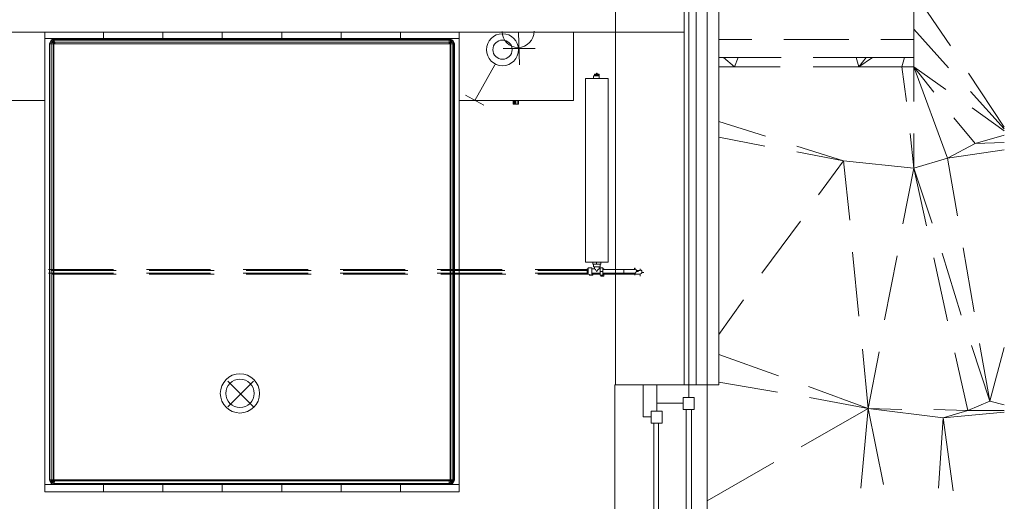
# Model space of a CAD drawing. Header units: millimetres. Extents: x 413 to 305578, y 115 to 38116.
# Tile 101 of 194: x 66551 to 70833, y 11393 to 13489. Entities that reach past the tile are written whole.
import ezdxf

# ---------------------------------------------------------------- set-up
doc = ezdxf.new("R2010")
doc.units = ezdxf.units.MM
for name, color, linetype, true_color in [('PDF _PD-Lighting', 7, 'Continuous', 0xb80000), ('PDF _PD-Switches', 7, 'Continuous', 0x37dd00), ('PDF$_59-60$-$Floor$Plan$-$В_Этаж$01_Сводный$A-DETL-MBND', 7, 'Continuous', 0xdd3700), ('PDF$_59-60$-$Floor$Plan$-$В_Этаж$01_Сводный$P-PIPE-CNTR', 150, 'Continuous', 0x007fff), ('PDF$_V$line_ifc_RVT-1-В_Этаж$01_Сводный$A-COLS', 7, 'Continuous', 0xdcdcdc), ('PDF$_V$line_ifc_RVT-1-В_Этаж$01_Сводный$A-DETL-MBND', 7, 'Continuous', 0xbababa), ('PDF$_V$line_ifc_RVT-1-В_Этаж$01_Сводный$A-GENM', 7, 'Continuous', 0xdd6e6e), ('PDF$_V$line_ifc_RVT-1-В_Этаж$01_Сводный$A-GLAZ', 7, 'Continuous', 0xdddd6e), ('PDF$_V$line_ifc_RVT-1-В_Этаж$01_Сводный$A-PART', 7, 'Continuous', 0xdcdcdc), ('PDF$_V$line_ifc_RVT-1-В_Этаж$01_Сводный$A-WALL', 7, 'Continuous', 0xdcdcdc), ('PDF$_V$line_ifc_RVT-1-В_Этаж$01_Сводный$I-FURN', 7, 'Continuous', 0xbababa)]:
    doc.layers.add(name, color=color, linetype=linetype, true_color=true_color)
for name, color, linetype in [('PDF _PD-Socket', 1, 'Continuous'), ('PDF$_59-60$-$Floor$Plan$-$В_Этаж$01_Сводный$M-EQPM', 2, 'Continuous'), ('PDF$_59-60$-$Floor$Plan$-$В_Этаж$01_Сводный$P-PIPE', 3, 'Continuous')]:
    doc.layers.add(name, color=color, linetype=linetype)

msp = doc.modelspace()

# ---------------------------------------------------------------- linework, layer by layer
at = {"layer": 'PDF _PD-Lighting', "lineweight": 0}
for points in [[(67567.3, 11804.5), (67455.9, 11915.9)], [(67567.3, 11915.9), (67455.9, 11804.5)]]:
    msp.add_lwpolyline(points, dxfattribs=at)
for radius in [85.5, 61.7]:
    msp.add_circle((67509, 11862.7), radius, dxfattribs=at)
at = {"layer": 'PDF _PD-Socket', "lineweight": 0}
for points in [[(68792.4, 13435.3), (68653.1, 13435.3)], [(68720.8, 13435.3), (68724.7, 13292.1)], [(68792.4, 13363.7), (68653.1, 13363.7)]]:
    msp.add_lwpolyline(points, dxfattribs=at)
msp.add_arc((68718.2, 13437.8), 69.6, 180.4736, 0.4736, dxfattribs=at)
at = {"layer": 'PDF _PD-Switches', "lineweight": 0}
for points in [[(68617.3, 13292.1), (68529.8, 13137)], [(68569.6, 13117.1), (68490.1, 13160.8)]]:
    msp.add_lwpolyline(points, dxfattribs=at)
for radius in [69.6, 41.8]:
    msp.add_circle((68650.6, 13358.3), radius, dxfattribs=at)
at = {"layer": 'PDF$_59-60$-$Floor$Plan$-$В_Этаж$01_Сводный$A-DETL-MBND', "color": 1, "lineweight": 0}
for points in [[(66958.8, 12401.1), (66676.4, 12401.1)], [(66676.4, 12385.2), (66958.8, 12385.2)], [(67380.4, 12401.1), (67101.9, 12401.1)], [(67101.9, 12385.2), (67380.4, 12385.2)], [(67805.9, 12401.1), (67523.5, 12401.1)], [(67523.5, 12385.2), (67805.9, 12385.2)], [(68227.6, 12401.1), (67945.2, 12401.1)], [(67945.2, 12385.2), (68227.6, 12385.2)], [(68649.2, 12401.1), (68366.8, 12401.1)], [(68366.8, 12385.2), (68649.2, 12385.2)], [(69019.1, 12401.1), (68792.4, 12401.1)], [(68792.4, 12385.2), (69019.1, 12385.2)], [(69178.2, 12401.1), (69182.1, 12401.1), (69186.1, 12401.1), (69190.1, 12401.1), (69194.1, 12401.1), (69198.1, 12401.1), (69202, 12401.1), (69206, 12401.1)], [(69214, 12401.1), (69217.9, 12401.1), (69221.9, 12401.1), (69225.9, 12401.1)]]:
    msp.add_lwpolyline(points, dxfattribs=at)
at = {"layer": 'PDF$_59-60$-$Floor$Plan$-$В_Этаж$01_Сводный$A-DETL-MBND', "color": 5, "lineweight": 0}
for points in [[(66970.7, 12397.2), (66688.3, 12397.2)], [(66692.3, 12381.2), (66970.7, 12381.2)], [(67396.3, 12397.2), (67113.9, 12397.2)], [(67113.9, 12381.2), (67396.3, 12381.2)], [(67817.9, 12397.2), (67535.5, 12397.2)], [(67535.5, 12381.2), (67817.9, 12381.2)], [(68239.5, 12397.2), (67957.1, 12397.2)], [(67957.1, 12381.2), (68239.5, 12381.2)], [(68661.1, 12397.2), (68382.7, 12397.2)], [(68382.7, 12381.2), (68665.1, 12381.2)], [(69019.1, 12397.2), (68804.3, 12397.2)], [(68804.3, 12381.2), (69023, 12381.2)], [(69241.8, 12381.2), (69237.8, 12381.2), (69233.9, 12381.2), (69229.9, 12381.2), (69225.9, 12381.2), (69221.9, 12381.2), (69217.9, 12381.2), (69214, 12381.2)], [(69237.8, 12397.2), (69241.8, 12397.2), (69245.8, 12397.2)]]:
    msp.add_lwpolyline(points, dxfattribs=at)
at = {"layer": 'PDF$_59-60$-$Floor$Plan$-$В_Этаж$01_Сводный$M-EQPM', "lineweight": 0}
for points in [[(69110.6, 13232.4), (69011.1, 13232.4), (69011.1, 12433), (69110.6, 12433)], [(69011.1, 13232.4), (69011.1, 12433), (69110.6, 12433), (69110.6, 13232.4)], [(69058.8, 13248.3), (69062.8, 13248.3), (69070.8, 13248.3), (69070.8, 13252.3), (69066.8, 13252.3), (69062.8, 13252.3), (69062.8, 13256.3), (69058.8, 13256.3), (69058.8, 13252.3), (69054.9, 13252.3), (69050.9, 13252.3), (69050.9, 13248.3)], [(69050.9, 13244.4), (69050.9, 13248.3)], [(69070.8, 13248.3), (69070.8, 13244.4)], [(69074.8, 12393.2), (69074.8, 12409.1), (69086.7, 12409.1), (69086.7, 12393.2), (69086.7, 12377.3), (69074.8, 12377.3)]]:
    msp.add_lwpolyline(points, close=True, dxfattribs=at)
for points in [[(69058.8, 13244.4), (69050.9, 13244.4), (69046.9, 13244.4), (69046.9, 13232.4)], [(69070.8, 13252.3), (69050.9, 13252.3)], [(69050.9, 13252.3), (69050.9, 13252.3)], [(69050.9, 13248.3), (69050.9, 13248.3)], [(69050.9, 13248.3), (69050.9, 13248.3)], [(69050.9, 13244.4), (69050.9, 13244.4)], [(69058.8, 13248.3), (69058.8, 13244.4), (69062.8, 13244.4), (69062.8, 13248.3)], [(69070.8, 13232.4), (69070.8, 13244.4), (69062.8, 13244.4)], [(69070.8, 13252.3), (69070.8, 13252.3)], [(69070.8, 13248.3), (69070.8, 13248.3)], [(69070.8, 13248.3), (69070.8, 13248.3)], [(69070.8, 13244.4), (69070.8, 13244.4)], [(69070.8, 13244.4), (69070.8, 13244.4)], [(69078.7, 12433), (69078.7, 12425), (69058.8, 12425), (69042.9, 12425), (69042.9, 12433)], [(69046.9, 12425), (69046.9, 12413.1), (69074.8, 12413.1), (69074.8, 12425)], [(69058.8, 12425), (69058.8, 12433)], [(69019.1, 12397.2), (69019.1, 12401.1), (69019.1, 12405.1), (69023, 12405.1), (69023, 12409.1), (69039, 12409.1), (69039, 12377.3), (69023, 12381.2), (69019.1, 12381.2), (69019.1, 12385.2), (69019.1, 12389.2)], [(69019.1, 12401.1), (69019.1, 12397.2), (69019.1, 12393.2), (69019.1, 12389.2), (69019.1, 12385.2)], [(69023, 12409.1), (69023, 12381.2)], [(69027, 12377.3), (69042.9, 12377.3), (69042.9, 12385.2)], [(69027, 12377.3), (69027, 12377.3)], [(69039, 12381.2), (69039, 12385.2), (69039, 12389.2), (69039, 12393.2), (69039, 12397.2), (69039, 12401.1), (69039, 12405.1), (69050.9, 12405.1), (69050.9, 12413.1)], [(69039, 12409.1), (69039, 12405.1), (69039, 12401.1)], [(69039, 12405.1), (69039, 12385.2)], [(69074.8, 12385.2), (69039, 12385.2), (69039, 12381.2), (69039, 12377.3)], [(69042.9, 12381.2), (69074.8, 12381.2)], [(69070.8, 12405.1), (69066.8, 12401.1), (69058.8, 12393.2), (69054.9, 12401.1), (69050.9, 12405.1)], [(69074.8, 12405.1), (69070.8, 12405.1), (69070.8, 12413.1)], [(69074.8, 12393.2), (69086.7, 12393.2)], [(69090.7, 12385.2), (69090.7, 12373.3), (69078.7, 12373.3), (69078.7, 12377.3)], [(69086.7, 12405.1), (69090.7, 12405.1), (69090.7, 12401.1)]]:
    msp.add_lwpolyline(points, dxfattribs=at)
at = {"layer": 'PDF$_59-60$-$Floor$Plan$-$В_Этаж$01_Сводный$P-PIPE', "color": 1, "lineweight": 0}
for points in [[(69086.7, 12385.2), (69178.2, 12385.2), (69178.2, 12389.2), (69178.2, 12393.2), (69178.2, 12397.2), (69178.2, 12401.1), (69182.1, 12401.1), (69186.1, 12401.1), (69190.1, 12401.1), (69194.1, 12401.1), (69198.1, 12401.1), (69202, 12401.1), (69206, 12401.1), (69210, 12401.1), (69214, 12401.1), (69217.9, 12401.1), (69221.9, 12401.1), (69225.9, 12401.1)], [(69225.9, 12385.2), (69221.9, 12385.2), (69217.9, 12385.2), (69214, 12385.2), (69210, 12385.2), (69206, 12385.2), (69202, 12385.2), (69198.1, 12385.2), (69194.1, 12385.2), (69190.1, 12385.2), (69186.1, 12385.2), (69182.1, 12385.2), (69178.2, 12385.2), (69178.2, 12389.2), (69178.2, 12393.2), (69178.2, 12401.1), (69086.7, 12401.1)], [(69178.2, 12401.1), (69178.2, 12401.1)], [(69178.2, 12401.1), (69178.2, 12401.1)], [(69178.2, 12397.2), (69178.2, 12397.2)], [(69178.2, 12393.2), (69178.2, 12393.2)], [(69178.2, 12393.2), (69178.2, 12393.2)], [(69178.2, 12389.2), (69178.2, 12389.2)], [(69178.2, 12389.2), (69178.2, 12389.2)], [(69178.2, 12385.2), (69178.2, 12385.2)], [(69178.2, 12385.2), (69178.2, 12385.2)]]:
    msp.add_lwpolyline(points, dxfattribs=at)
at = {"layer": 'PDF$_59-60$-$Floor$Plan$-$В_Этаж$01_Сводный$P-PIPE', "color": 5, "lineweight": 0}
for points in [[(69090.7, 12381.2), (69202, 12381.2), (69202, 12385.2), (69202, 12381.2), (69206, 12381.2), (69210, 12381.2), (69214, 12381.2), (69217.9, 12381.2), (69221.9, 12381.2), (69225.9, 12381.2), (69229.9, 12381.2), (69233.9, 12381.2), (69237.8, 12381.2), (69241.8, 12381.2), (69245.8, 12381.2), (69249.8, 12381.2)], [(69202, 12385.2), (69202, 12385.2)], [(69202, 12385.2), (69202, 12385.2)], [(69202, 12381.2), (69202, 12381.2)], [(69202, 12381.2), (69202, 12381.2)], [(69249.8, 12397.2), (69245.8, 12397.2), (69241.8, 12397.2), (69237.8, 12397.2), (69233.9, 12397.2)]]:
    msp.add_lwpolyline(points, dxfattribs=at)
at = {"layer": 'PDF$_59-60$-$Floor$Plan$-$В_Этаж$01_Сводный$P-PIPE', "color": 1, "lineweight": 0}
msp.add_lwpolyline([(69223.4, 12385.7, 0.414213), (69233.3, 12395.7, 0.054897), (69233.1, 12397.8, 0.339447), (69223.4, 12405.6)], format="xyb", dxfattribs=at)
at = {"layer": 'PDF$_59-60$-$Floor$Plan$-$В_Этаж$01_Сводный$P-PIPE', "color": 5, "lineweight": 0}
msp.add_lwpolyline([(69247.2, 12381.7, 0.414213), (69257.2, 12391.7, 0.414213), (69247.2, 12401.6)], format="xyb", dxfattribs=at)
at = {"layer": 'PDF$_59-60$-$Floor$Plan$-$В_Этаж$01_Сводный$P-PIPE-CNTR', "color": 1, "lineweight": 0}
for points in [[(69225.9, 12401.1), (69225.9, 12409.1)], [(69225.9, 12377.3), (69225.9, 12385.2)], [(69233.9, 12393.2), (69241.8, 12393.2)]]:
    msp.add_lwpolyline(points, dxfattribs=at)
at = {"layer": 'PDF$_59-60$-$Floor$Plan$-$В_Этаж$01_Сводный$P-PIPE-CNTR', "color": 5, "lineweight": 0}
for points in [[(69249.8, 12397.2), (69249.8, 12405.1)], [(69249.8, 12373.3), (69249.8, 12381.2)], [(69257.7, 12389.2), (69265.7, 12389.2)]]:
    msp.add_lwpolyline(points, dxfattribs=at)
at = {"layer": 'PDF$_V$line_ifc_RVT-1-В_Этаж$01_Сводный$A-COLS', "lineweight": 0}
msp.add_lwpolyline([(69142.4, 13534.7), (69142.4, 13435.3), (69440.7, 13435.3), (69440.7, 13733.6), (69142.4, 13733.6), (69142.4, 13574.5)], dxfattribs=at)
at = {"layer": 'PDF$_V$line_ifc_RVT-1-В_Этаж$01_Сводный$A-DETL-MBND', "lineweight": 0}
for points in [[(70439, 13323.9), (70439, 13447.2), (70439, 13610.3), (70439, 13968.2), (70439, 14302.4), (70439, 14584.8), (70439, 14859.2), (70439, 15101.8), (70439, 15233.1), (70439, 15503.5), (70439, 15666.6)], [(70598.1, 13375.6), (70439, 13610.3), (70542.4, 13996.1), (70439, 13968.2)], [(70590.2, 13280.1), (70439, 13447.2)], [(69735, 13403.4), (69591.8, 13403.4)], [(70156.6, 13403.4), (69874.2, 13403.4)], [(70439, 13403.4), (70295.8, 13403.4)], [(69675.4, 13323.9), (69659.4, 13284.1), (69611.7, 13323.9), (69591.8, 13323.9)], [(69611.7, 13323.9), (69675.4, 13323.9), (69862.3, 13323.9)], [(70001.5, 13323.9), (70188.4, 13323.9), (70232.2, 13323.9)], [(70260, 13323.9), (70200.4, 13284.1), (70188.4, 13323.9)], [(70200.4, 13284.1), (70232.2, 13323.9), (70260, 13323.9), (70399.2, 13323.9), (70439, 13323.9), (70439, 13284.1), (70586.2, 12886.4), (70629.9, 12635.8)], [(70439, 13133), (70439, 13284.1), (70387.3, 13284.1), (70399.2, 13323.9)], [(69858.3, 13284.1), (69659.4, 13284.1), (69591.8, 13284.1)], [(70407.2, 13133), (70387.3, 13284.1), (70200.4, 13284.1), (70001.5, 13284.1)], [(70526.5, 13172.8), (70439, 13284.1), (70578.2, 13184.7)], [(70832.8, 13021.6), (70677.7, 13256.3)], [(70832.8, 13013.7), (70685.6, 13176.7)], [(70693.6, 13105.1), (70832.8, 13005.7)], [(70586.2, 12886.4), (70705.5, 12950), (70614, 13061.4)], [(69794.7, 12981.8), (69591.8, 13045.5)], [(69790.7, 12938.1), (69591.8, 12977.9)], [(70423.1, 12993.8), (70439, 12842.6), (70132.8, 12874.4), (69929.9, 12938.1)], [(70391.3, 12600), (70439, 12842.6), (70439, 12993.8)], [(70832.8, 12954), (70705.5, 12950), (70832.8, 12985.8)], [(70025.4, 12727.3), (70132.8, 12874.4), (69929.9, 12914.2)], [(70494.7, 12592), (70439, 12842.6), (70586.2, 12886.4), (70832.8, 12922.2)], [(70160.6, 12615.9), (70132.8, 12874.4)], [(70518.6, 12604), (70439, 12842.6)], [(69778.8, 12385.2), (69945.8, 12611.9)], [(70200.4, 12198.3), (70172.5, 12476.7)], [(70311.7, 12182.4), (70367.4, 12460.8)], [(70645.8, 12202.3), (70562.3, 12472.7)], [(70701.5, 12218.2), (70653.8, 12496.6)], [(70586.2, 12178.4), (70526.5, 12452.8)], [(69591.8, 12118.7), (69699.2, 12269.9)], [(70832.8, 11812.5), (70769.2, 11828.4), (70725.4, 12079)], [(70287.9, 12043.2), (70240.1, 11796.6), (70216.3, 12055.1)], [(70526.5, 11792.6), (70673.7, 11788.6), (70618, 12039.2)], [(70610.1, 11438.6), (70566.3, 11756.8), (70673.7, 11788.6), (70769.2, 11828.4), (70689.6, 12071)], [(70769.2, 11828.4), (70832.8, 12063)], [(69850.4, 11939.7), (69591.8, 12031.2)], [(69846.4, 11868.2), (69591.8, 11911.9)], [(70208.3, 11450.5), (70240.1, 11796.6), (69981.6, 11892)], [(69949.8, 11629.5), (70240.1, 11796.6), (69985.6, 11844.3)], [(70307.8, 11466.4), (70240.1, 11796.6), (70387.3, 11792.6)], [(70546.4, 11450.5), (70566.3, 11756.8), (70240.1, 11796.6)], [(70566.3, 11756.8), (70832.8, 11780.6)], [(70673.7, 11788.6), (70832.8, 11788.6)], [(69540.1, 11394.8), (69830.5, 11561.9)]]:
    msp.add_lwpolyline(points, dxfattribs=at)
at = {"layer": 'PDF$_V$line_ifc_RVT-1-В_Этаж$01_Сводный$A-GENM', "lineweight": 0}
for points in [[(69591.8, 11900), (69591.8, 15272.9), (69568, 15272.9), (69540.1, 15272.9), (69540.1, 11900)], [(69138.4, 10205.6), (69261.7, 10205.6), (69540.1, 10205.6), (69540.1, 11900), (69261.7, 11900), (69138.4, 11900)]]:
    msp.add_lwpolyline(points, close=True, dxfattribs=at)
at = {"layer": 'PDF$_V$line_ifc_RVT-1-В_Этаж$01_Сводный$A-GLAZ', "lineweight": 0}
for points in [[(69321.4, 11784.6), (69321.4, 11900), (69261.7, 11900), (69261.7, 11760.8), (69297.5, 11760.8), (69297.5, 11784.6)], [(69460.6, 11844.3), (69460.6, 11900), (69321.4, 11900), (69321.4, 11820.4), (69436.7, 11820.4), (69436.7, 11844.3)], [(69436.7, 11844.3), (69436.7, 11792.6), (69484.4, 11792.6), (69484.4, 11844.3)], [(69297.5, 11784.6), (69297.5, 11732.9), (69345.2, 11732.9), (69345.2, 11784.6)]]:
    msp.add_lwpolyline(points, close=True, dxfattribs=at)
at = {"layer": 'PDF$_V$line_ifc_RVT-1-В_Этаж$01_Сводный$A-GLAZ', "color": 9, "lineweight": 0, "true_color": 0xbababa}
for points in [[(69448.6, 11792.6), (69448.6, 11104.5)], [(69472.5, 11104.5), (69472.5, 11792.6)], [(69309.4, 11732.9), (69309.4, 11104.5)], [(69329.3, 11104.5), (69329.3, 11732.9)]]:
    msp.add_lwpolyline(points, dxfattribs=at)
at = {"layer": 'PDF$_V$line_ifc_RVT-1-В_Этаж$01_Сводный$A-PART', "lineweight": 0}
for points in [[(69460.6, 11900), (69460.6, 15591), (69440.7, 15591), (69440.7, 11900)], [(69492.4, 11900), (69492.4, 15591), (69460.6, 15591), (69460.6, 11900)], [(69540.1, 11900), (69540.1, 15591), (69492.4, 15591), (69492.4, 11900)], [(69440.7, 11900), (69440.7, 13435.3), (69142.4, 13435.3), (69142.4, 11900)]]:
    msp.add_lwpolyline(points, close=True, dxfattribs=at)
at = {"layer": 'PDF$_V$line_ifc_RVT-1-В_Этаж$01_Сводный$A-WALL', "lineweight": 0}
for points in [[(69460.6, 11900), (69460.6, 15591), (69440.7, 15591), (69440.7, 11900)], [(69492.4, 11900), (69492.4, 15591), (69460.6, 15591), (69460.6, 11900)], [(69540.1, 11900), (69540.1, 15591), (69492.4, 15591), (69492.4, 11900)], [(69440.7, 11900), (69440.7, 13435.3), (69142.4, 13435.3), (69142.4, 11900)]]:
    msp.add_lwpolyline(points, close=True, dxfattribs=at)
msp.add_lwpolyline([(68342.9, 13534.7), (65972.3, 13534.7), (65972.3, 13435.3), (69142.4, 13435.3), (69142.4, 13534.7)], dxfattribs=at)
at = {"layer": 'PDF$_V$line_ifc_RVT-1-В_Этаж$01_Сводный$I-FURN', "lineweight": 0}
for points in [[(66163.3, 13435.3), (66163.3, 13137), (66660.4, 13137)], [(68462.2, 13435.3), (68462.2, 13137), (68462.2, 11466.4), (68462.2, 11434.6), (68207.7, 11434.6), (67949.1, 11434.6), (67690.6, 11434.6), (67432.1, 11434.6), (67173.5, 11434.6), (66915, 11434.6), (66915, 11466.4), (66660.4, 11466.4), (66660.4, 11434.6), (66660.4, 11466.4), (66660.4, 13137), (66660.4, 13435.3)], [(68442.3, 13383.6), (68438.4, 13391.5), (68434.4, 13399.5), (68426.4, 13403.4), (68422.5, 13407.4), (68422.5, 13403.4), (66700.2, 13403.4), (66700.2, 13407.4), (66692.3, 13403.4), (66688.3, 13399.5), (66684.3, 13391.5), (66680.3, 13383.6), (66680.3, 11486.3), (66684.3, 11478.4), (66688.3, 11470.4), (66692.3, 11466.4), (66700.2, 11466.4), (66700.2, 11470.4), (68418.5, 11470.4), (68418.5, 11482.3), (68422.5, 11482.3), (68426.4, 11474.4), (68418.5, 11470.4), (68422.5, 11466.4), (68426.4, 11466.4), (68426.4, 11474.4), (68430.4, 11474.4), (68434.4, 11482.3), (68426.4, 11482.3), (68422.5, 11482.3), (68430.4, 11474.4), (68434.4, 11474.4), (68426.4, 11466.4)], [(66692.3, 13403.4), (66696.2, 13399.5), (66692.3, 13395.5), (66696.2, 13387.5), (66700.2, 13391.5), (66696.2, 13399.5), (66700.2, 13399.5), (66700.2, 13403.4), (66692.3, 13403.4), (66688.3, 13399.5), (66684.3, 13391.5), (66680.3, 13383.6), (66680.3, 11486.3), (66684.3, 11478.4), (66688.3, 11474.4), (66692.3, 11474.4), (66696.2, 11474.4), (66700.2, 11482.3), (66704.2, 11482.3), (68418.5, 11482.3), (68418.5, 11486.3), (66704.2, 11486.3), (66704.2, 11482.3), (66700.2, 11470.4), (66696.2, 11474.4), (66692.3, 11466.4)], [(66692.3, 13403.4), (66692.3, 13403.4)], [(68426.4, 13403.4), (68426.4, 13399.5), (68418.5, 13399.5), (68418.5, 13391.5), (66704.2, 13391.5), (66704.2, 13383.6), (66700.2, 13383.6), (66700.2, 13391.5), (66704.2, 13391.5), (66700.2, 13399.5), (68418.5, 13399.5), (68422.5, 13403.4), (68426.4, 13403.4), (68434.4, 13399.5), (68438.4, 13391.5), (68438.4, 13383.6), (68434.4, 13383.6), (68434.4, 13391.5), (68426.4, 13387.5), (68422.5, 13387.5), (68422.5, 13383.6), (68426.4, 13387.5), (68426.4, 13383.6), (68434.4, 13383.6), (68434.4, 11486.3), (68426.4, 11486.3), (68426.4, 11482.3), (68422.5, 11486.3), (68418.5, 11486.3), (68422.5, 11486.3), (68426.4, 11486.3), (68426.4, 13383.6), (68422.5, 13383.6), (68422.5, 11486.3), (68422.5, 11482.3), (68422.5, 11486.3)], [(68426.4, 13403.4), (68426.4, 13403.4)], [(68959.4, 13435.3), (68959.4, 13137), (68462.2, 13137)], [(66680.3, 13383.6), (66680.3, 13383.6)], [(66680.3, 13383.6), (66688.3, 13383.6), (66688.3, 11486.3), (66696.2, 11486.3), (66696.2, 11482.3), (66688.3, 11482.3), (66688.3, 11486.3), (66680.3, 11486.3)], [(66688.3, 13399.5), (66692.3, 13395.5), (66688.3, 13391.5), (66696.2, 13387.5), (66696.2, 13383.6), (66696.2, 11486.3), (66700.2, 11486.3), (66700.2, 13383.6), (66696.2, 13383.6), (66688.3, 13383.6), (66688.3, 13391.5), (66684.3, 13391.5)], [(66684.3, 13391.5), (66684.3, 13391.5)], [(66688.3, 13399.5), (66688.3, 13399.5)], [(68438.4, 11478.4), (68434.4, 11482.3), (68434.4, 11486.3), (68438.4, 11486.3), (68438.4, 13383.6), (68442.3, 13383.6), (68442.3, 11486.3), (68438.4, 11478.4), (68434.4, 11470.4), (68426.4, 11466.4), (68422.5, 11466.4), (66700.2, 11466.4), (66692.3, 11466.4), (66688.3, 11474.4), (66688.3, 11470.4)], [(66696.2, 13387.5), (66696.2, 13387.5)], [(66700.2, 13383.6), (66700.2, 13383.6)], [(66704.2, 13383.6), (68418.5, 13383.6), (68418.5, 13391.5), (68422.5, 13391.5), (68426.4, 13399.5), (68430.4, 13395.5), (68434.4, 13399.5)], [(68422.5, 13383.6), (68418.5, 13383.6), (68422.5, 13383.6), (68422.5, 13391.5), (68422.5, 13387.5), (68430.4, 13395.5), (68434.4, 13391.5), (68438.4, 13391.5)], [(68418.5, 13383.6), (68418.5, 13383.6)], [(68434.4, 13399.5), (68434.4, 13399.5)], [(68438.4, 13391.5), (68438.4, 13391.5)], [(68700.9, 13137), (68700.9, 13121), (68696.9, 13121), (68696.9, 13137)], [(68700.9, 13121), (68704.9, 13121), (68704.9, 13137)], [(68704.9, 13121), (68708.8, 13121), (68708.8, 13137)], [(68708.8, 13121), (68716.8, 13121), (68716.8, 13137)], [(68716.8, 13121), (68720.8, 13121), (68720.8, 13137), (68720.8, 13121)], [(68720.8, 13121), (68720.8, 13121)], [(66680.3, 11486.3), (66680.3, 11486.3)], [(66704.2, 11486.3), (66700.2, 11486.3), (66700.2, 11482.3), (66696.2, 11482.3), (66692.3, 11474.4), (66688.3, 11482.3), (66684.3, 11478.4)], [(66684.3, 11478.4), (66684.3, 11478.4)], [(66696.2, 11482.3), (66696.2, 11482.3)], [(66700.2, 11486.3), (66700.2, 11486.3)], [(66700.2, 11486.3), (66700.2, 11486.3)], [(68418.5, 11486.3), (68418.5, 11486.3)], [(68422.5, 11482.3), (68422.5, 11482.3)], [(68442.3, 11486.3), (68438.4, 11486.3), (68438.4, 11478.4), (68434.4, 11474.4), (68434.4, 11470.4)], [(68438.4, 11478.4), (68438.4, 11478.4)], [(66660.4, 11466.4), (66915, 11466.4), (67173.5, 11466.4), (67432.1, 11466.4), (67690.6, 11466.4), (67949.1, 11466.4), (68207.7, 11466.4), (68462.2, 11466.4), (68462.2, 11434.6), (68207.7, 11434.6), (68207.7, 11466.4), (68462.2, 11466.4)], [(66692.3, 11466.4), (66692.3, 11466.4)], [(66700.2, 11466.4), (66700.2, 11466.4)], [(68422.5, 11466.4), (68422.5, 11466.4)], [(68426.4, 11466.4), (68426.4, 11466.4)]]:
    msp.add_lwpolyline(points, dxfattribs=at)
for points in [[(66915, 13407.4), (66660.4, 13407.4)], [(67173.5, 13407.4), (67173.5, 13435.3), (67173.5, 13407.4), (66915, 13407.4), (66915, 13435.3), (66915, 13407.4), (67173.5, 13407.4), (67432.1, 13407.4), (67690.6, 13407.4), (67949.1, 13407.4), (68207.7, 13407.4), (68462.2, 13407.4), (68207.7, 13407.4), (68207.7, 13435.3), (68207.7, 13407.4), (67949.1, 13407.4), (67949.1, 13435.3), (67949.1, 13407.4), (67690.6, 13407.4), (67432.1, 13407.4)], [(67432.1, 13435.3), (67432.1, 13407.4)], [(67690.6, 13435.3), (67690.6, 13407.4)], [(66696.2, 13387.5), (66700.2, 13383.6)], [(66696.2, 11482.3), (66700.2, 11486.3)], [(66915, 11434.6), (66660.4, 11434.6)], [(67949.1, 11466.4), (67949.1, 11434.6), (67949.1, 11466.4), (67690.6, 11466.4), (67432.1, 11466.4), (67173.5, 11466.4), (66915, 11466.4), (66915, 11434.6), (67173.5, 11434.6), (67432.1, 11434.6), (67690.6, 11434.6), (67690.6, 11466.4), (67690.6, 11434.6), (67949.1, 11434.6), (68207.7, 11434.6), (68207.7, 11466.4)], [(67173.5, 11466.4), (67173.5, 11434.6)], [(67432.1, 11466.4), (67432.1, 11434.6)]]:
    msp.add_lwpolyline(points, close=True, dxfattribs=at)

doc.saveas('drawing.dxf')
